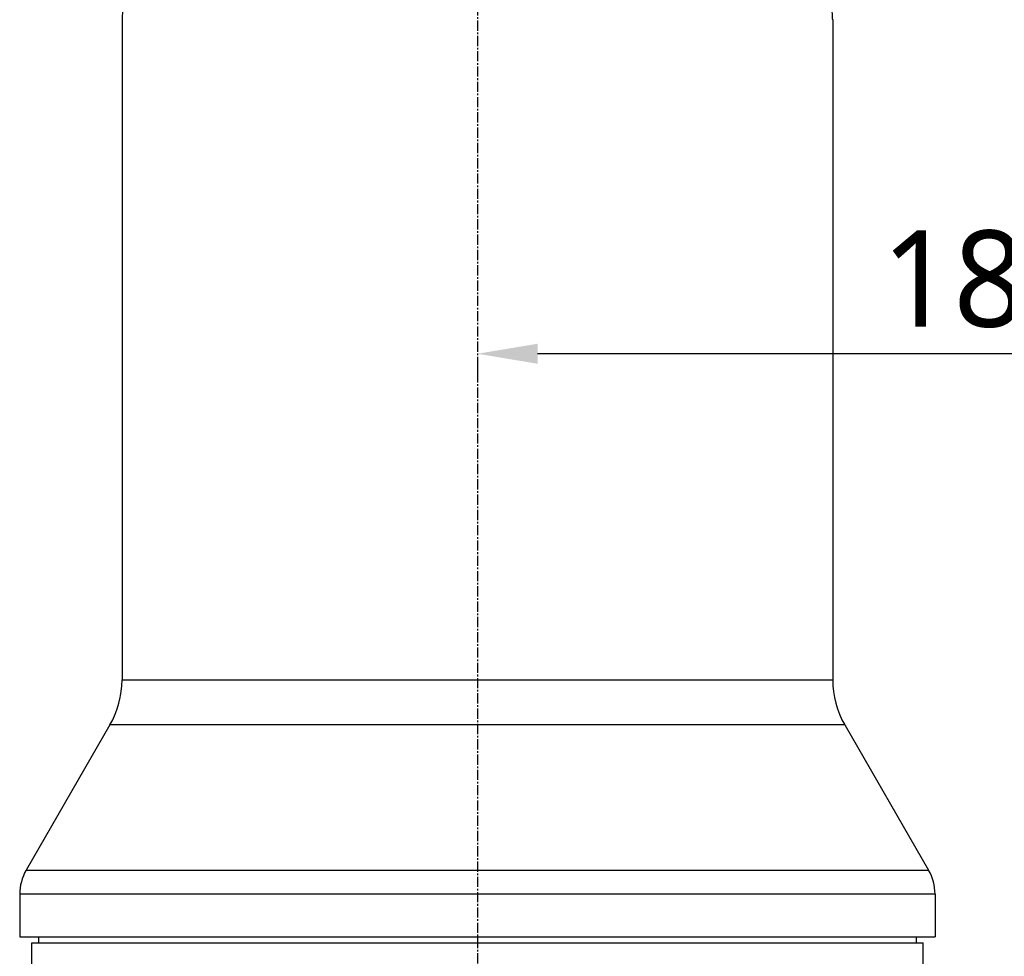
# Model space of a CAD drawing. Header units: millimetres. Extents: x 0 to 4378, y 0 to 2376.
# Tile 119 of 236: x 1419 to 1583, y 950 to 1106. Entities that reach past the tile are written whole.
import ezdxf

# ---------------------------------------------------------------- set-up
doc = ezdxf.new("R2010")
doc.units = ezdxf.units.MM
doc.header["$LTSCALE"] = 0.2
doc.linetypes.add('CENTER2', pattern=[1.125, 0.75, -0.125, 0.125, -0.125])
doc.layers.add('02_Center Line', color=1, linetype='CENTER2')
doc.styles.add('Rainbow-5.0 Style', font='malgunsl.ttf')
doc.dimstyles.new('Rainbow-5.0 Style', dxfattribs={"dimtxt": 4, "dimasz": 2.5, "dimexe": 1, "dimexo": 1, "dimgap": 1, "dimtad": 1, "dimdsep": 46, "dimtxsty": 'Rainbow-5.0 Style', "dimcen": 0, "dimclrd": 251, "dimclre": 251, "dimclrt": 7, "dimazin": 3, "dimtp": 0.1, "dimtm": 0.1, "dimtfac": 0.61, "dimtmove": 0, "dimatfit": 3, "dimfxl": 1, "dimlwd": -1, "dimlwe": -1, "dimarcsym": 1})

# ---------------------------------------------------------------- blocks, each defined once
blk = doc.blocks.new('A$C44151a85')
for p, q in [((-246.5, 445.85), (-246.5, 336.2)), ((-128.5, 445.85), (-128.5, 336.2)), ((-246.5, 336.2), (-128.5, 336.2)), ((-248.51, 328.7), (-262.43, 304.59)), ((-126.49, 328.7), (-248.51, 328.7)), ((-126.49, 328.7), (-112.57, 304.59)), ((-262.43, 304.59), (-112.57, 304.59)), ((-111.5, 300.59), (-263.5, 300.59)), ((-263.5, 300.59), (-263.5, 293.5)), ((-111.5, 300.59), (-111.5, 293.5)), ((-263.5, 293.5), (-111.5, 293.5)), ((-260.37, 293.5), (-260.39, 292.5)), ((-114.63, 293.5), (-114.61, 292.5)), ((-261.5, 292.5), (-113.5, 292.5)), ((-261.5, 286.5), (-261.5, 292.5)), ((-113.5, 286.5), (-113.5, 292.5))]:
    blk.add_line(p, q)
for centre, radius, start, end in [((-261.5, 336.2), 15, 330, 0), ((-113.5, 336.2), 15, 180, 210), ((-255.5, 300.59), 8, 150, 180), ((-119.5, 300.59), 8, 0, 30)]:
    blk.add_arc(centre, radius, start, end)
for points, knots in [([(-128.5, 445.85), (-128.5, 445.85), (-128.5, 445.85), (-128.5, 445.85), (-128.5, 445.86), (-128.5, 445.87), (-128.5, 445.88), (-128.5, 445.91), (-128.51, 445.96), (-128.51, 446.12), (-128.52, 446.27), (-128.54, 446.7), (-128.56, 447.01), (-128.58, 447.69), (-128.59, 448.07), (-128.59, 448.6), (-128.59, 448.75), (-128.59, 448.96), (-128.59, 449.02), (-128.6, 449.12), (-128.6, 449.16), (-128.6, 449.2), (-128.6, 449.2), (-128.6, 449.2)], [0.5048766, 0.5048766, 0.5048766, 0.5048766, 0.5166183, 0.5166183, 0.5335886, 0.5335886, 0.5536687, 0.5536687, 0.6111571, 0.6111571, 0.7105432, 0.7105432, 0.8368366, 0.8368366, 0.9572645, 0.9572645, 1.002286, 1.002286, 1.0197473, 1.0197473, 1.0315753, 1.0315753, 1.0321241, 1.0321241, 1.0321241, 1.0321241]), ([(-246.4, 449.2), (-246.4, 448.78), (-246.41, 448.33), (-246.43, 447.51), (-246.44, 447.13), (-246.46, 446.53), (-246.48, 446.28), (-246.5, 445.93), (-246.5, 445.85), (-246.5, 445.85)], [-1.0097533, -1.0097533, -1.0097533, -1.0097533, -0.8835341, -0.8835341, -0.7573149, -0.7573149, -0.6310958, -0.6310958, -0.5048766, -0.5048766, -0.5048766, -0.5048766])]:
    blk.add_open_spline(points, degree=3, knots=knots)
at = {"layer": '02_Center Line', "ltscale": 11.288275}
blk.add_line((-187.5, 712.39), (-187.5, 65.75), dxfattribs=at)
blk = doc.blocks.new('*D159')
at = {"color": 251, "linetype": 'ByBlock', "transparency": 16777216}
for p, q in [((1682.62, 945.68), (1682.62, 1054.04)), ((1672.62, 1050.04), (1505.12, 1050.04)), ((1495.12, 1049.53), (1495.12, 1046.04))]:
    blk.add_line(p, q, dxfattribs=at)
at = {"color": 251, "transparency": 16777216}
for points in [[(1505.12, 1051.71), (1505.12, 1048.38), (1495.12, 1050.04)], [(1672.62, 1051.71), (1672.62, 1048.38), (1682.62, 1050.04)]]:
    blk.add_solid(points, dxfattribs=at)
at = {"layer": 'Defpoints', "color": 0, "transparency": 16777216}
for p in [(1495.12, 1053.53), (1495.12, 1050.04), (1682.62, 941.68)]:
    blk.add_point(p, dxfattribs=at)
at = {"color": 7, "transparency": 16777216, "insert": (1588.87, 1062.37), "char_height": 16, "attachment_point": 5, "style": 'Rainbow-5.0 Style'}
blk.add_mtext('187.5', dxfattribs=at)

msp = doc.modelspace()

# ---------------------------------------------------------------- block references
msp.add_blockref('A$C44151a85', (1682.619, 659.684))

# ---------------------------------------------------------------- dimensions: what is measured, and where the dimension line sits
dim = msp.add_linear_dim(base=(1495.119, 1050.044), p1=(1682.619, 941.677), p2=(1495.119, 1053.534), dimstyle='Rainbow-5.0 Style', override={"dimscale": 4, "dimtol": 0, "dimlim": 0, "dimtp": 0.1, "dimtm": 0.1, "dimtfac": 0.61, "dimtdec": 2, "dimtolj": 0, "dimtzin": 8})
dim.commit()
dim.dimension.update_dxf_attribs({"geometry": '*D159', "text_midpoint": (1588.869, 1062.365)})

doc.saveas('drawing.dxf')
